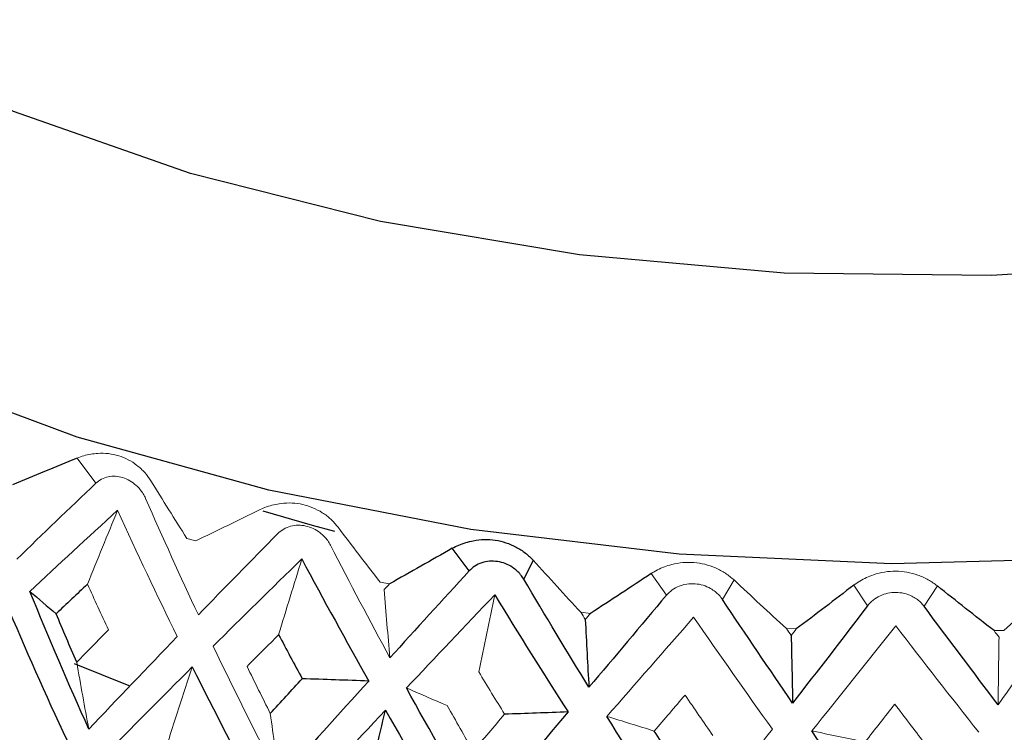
# Paper-space layout '_Isometric' of a CAD drawing. Header units: millimetres. Extents: x -169 to 64, y -14 to 266.
# Tile 10 of 17: x -11 to 1, y 114 to 122. Entities that reach past the tile are written whole.
import ezdxf

# ---------------------------------------------------------------- set-up
doc = ezdxf.new("R2010")
doc.units = ezdxf.units.MM

psp = doc.layouts.new('_Isometric')

# ---------------------------------------------------------------- linework, layer by layer
at = {"color": 144, "linetype": 'Continuous', "lineweight": 18}
for p, q in [((-9.897, 116.788), (-10.122, 117.09)), ((-8.804, 116.125), (-8.697, 116.097)), ((-6.487, 115.601), (-6.375, 115.58)), ((-3.053, 115.445), (-3.237, 115.704)), ((-2.242, 115.627), (-2.381, 115.393)), ((-0.641, 115.318), (-0.807, 115.565)), ((0.196, 115.556), (0.036, 115.312)), ((-4.079, 115.239), (-3.963, 115.226)), ((-1.614, 115.044), (-1.496, 115.039)), ((0.875, 115.019), (0.992, 115.022))]:
    psp.add_line(p, q, dxfattribs=at)
at = {"color": 7, "linetype": 'Continuous', "lineweight": 25}
for p, q in [((-5.421, 115.735), (-5.622, 116.007)), ((-4.65, 115.863), (-4.765, 115.638)), ((-9.498, 114.355), (-10.153, 114.622))]:
    psp.add_line(p, q, dxfattribs=at)
at = {"color": 7, "linetype": 'Continuous', "lineweight": 25, "flags": 128}
for points in [[(19.386, 123.547), (18.397, 122.271), (17.083, 121.008), (15.51, 119.847), (13.702, 118.807), (11.687, 117.903), (9.494, 117.149), (7.157, 116.556), (4.711, 116.133), (2.195, 115.888), (-0.355, 115.822), (-2.9, 115.938), (-5.401, 116.234), (-7.82, 116.704), (-10.12, 117.343), (-12.267, 118.14), (-14.228, 119.083), (-15.973, 120.159), (-17.476, 121.35), (-18.714, 122.638), (-19.591, 123.873)], [(-7.029, 116.208), (-7.297, 116.28), (-7.891, 116.451)]]:
    psp.add_lwpolyline(points, dxfattribs=at)
at = {"color": 8, "linetype": 'Continuous', "lineweight": 25, "flags": 128}
psp.add_lwpolyline([(14.019, 122.835), (12.225, 121.842), (10.222, 120.992), (8.044, 120.301), (5.728, 119.78), (3.315, 119.438), (0.844, 119.281), (-1.64, 119.311), (-4.097, 119.528), (-6.484, 119.928), (-8.759, 120.505), (-10.885, 121.248), (-12.825, 122.145), (-14.545, 123.181)], dxfattribs=at)
at = {"color": 7, "linetype": 'Continuous', "lineweight": 25}
for points, knots in [([(11.5, 198.583), (11.494, 199.469), (11.476, 202.021), (11.278, 206.161), (10.833, 210.957), (10.163, 215.626), (9.27, 220.156), (8.155, 224.532), (6.82, 228.739), (5.267, 232.765), (3.504, 236.595), (1.535, 240.218), (-0.631, 243.623), (-2.984, 246.8), (-5.516, 249.743), (-8.216, 252.445), (-11.075, 254.902), (-14.084, 257.113), (-17.234, 259.073), (-20.519, 260.782), (-23.928, 262.238), (-27.456, 263.437), (-31.096, 264.38), (-34.841, 265.063), (-38.687, 265.484), (-42.627, 265.642), (-46.654, 265.532), (-50.759, 265.154), (-54.933, 264.506), (-59.166, 263.588), (-63.445, 262.401), (-67.758, 260.948), (-72.094, 259.233), (-76.438, 257.261), (-80.78, 255.039), (-85.109, 252.574), (-89.412, 249.874), (-93.679, 246.948), (-97.901, 243.805), (-102.069, 240.453), (-106.175, 236.901), (-110.208, 233.159), (-114.163, 229.236), (-118.029, 225.14), (-121.8, 220.883), (-125.468, 216.475), (-129.025, 211.924), (-132.465, 207.242), (-135.778, 202.44), (-138.96, 197.528), (-142.002, 192.516), (-144.899, 187.417), (-147.643, 182.241), (-150.229, 177), (-152.651, 171.705), (-154.903, 166.368), (-156.979, 161), (-158.876, 155.613), (-160.586, 150.218), (-162.107, 144.826), (-163.434, 139.45), (-164.562, 134.1), (-165.488, 128.787), (-166.208, 123.524), (-166.716, 118.322), (-167.012, 113.398), (-167.047, 110.249), (-167.063, 108.778)], [0, 0, 0, 0, 0.008464, 0.024374, 0.040292, 0.056199, 0.07208, 0.087917, 0.103689, 0.119374, 0.13495, 0.150397, 0.165702, 0.180856, 0.19586, 0.210724, 0.225465, 0.240109, 0.254686, 0.269227, 0.283763, 0.298323, 0.312939, 0.327642, 0.342456, 0.357398, 0.37248, 0.387704, 0.403064, 0.418549, 0.434142, 0.449825, 0.465575, 0.481375, 0.497208, 0.513057, 0.528912, 0.544762, 0.560602, 0.576428, 0.592237, 0.608031, 0.623807, 0.639568, 0.655315, 0.671048, 0.68677, 0.702483, 0.718188, 0.733889, 0.749586, 0.765283, 0.78098, 0.796681, 0.812387, 0.8281, 0.843822, 0.859556, 0.875304, 0.891068, 0.906849, 0.92265, 0.938471, 0.954313, 0.970176, 0.986059, 1, 1, 1, 1]), ([(-5.622, 116.007), (-5.596, 116.021), (-5.543, 116.048), (-5.459, 116.078), (-5.356, 116.104), (-5.237, 116.117), (-5.105, 116.108), (-4.976, 116.078), (-4.855, 116.025), (-4.743, 115.955), (-4.68, 115.893), (-4.65, 115.863)], [0, 0, 0, 0, 0.0817521, 0.1649313, 0.2506544, 0.3765067, 0.5004479, 0.6242539, 0.7499719, 0.8772243, 1, 1, 1, 1]), ([(-4.765, 115.638), (-4.777, 115.656), (-4.8, 115.692), (-4.846, 115.739), (-4.907, 115.786), (-4.985, 115.827), (-5.08, 115.851), (-5.176, 115.855), (-5.269, 115.836), (-5.354, 115.798), (-5.399, 115.756), (-5.421, 115.735)], [0, 0, 0, 0, 0.0831956, 0.1658512, 0.2502114, 0.3747786, 0.4998885, 0.625105, 0.7498817, 0.8755772, 1, 1, 1, 1])]:
    psp.add_open_spline(points, degree=3, knots=knots, dxfattribs=at)
at = {"color": 144, "linetype": 'Continuous', "lineweight": 18}
for points, knots in [([(-10.122, 117.09), (-10.095, 117.1), (-10.042, 117.12), (-9.957, 117.138), (-9.857, 117.15), (-9.744, 117.147), (-9.621, 117.121), (-9.506, 117.074), (-9.401, 117.005), (-9.307, 116.921), (-9.26, 116.851), (-9.236, 116.817)], [0, 0, 0, 0, 0.081752, 0.164931, 0.250654, 0.376507, 0.500448, 0.624254, 0.749972, 0.877224, 1, 1, 1, 1]), ([(-9.299, 116.605), (-9.308, 116.624), (-9.327, 116.663), (-9.366, 116.717), (-9.419, 116.771), (-9.488, 116.822), (-9.573, 116.859), (-9.662, 116.876), (-9.749, 116.869), (-9.831, 116.842), (-9.875, 116.806), (-9.897, 116.788)], [0, 0, 0, 0, 0.083196, 0.165851, 0.250211, 0.374779, 0.499889, 0.625105, 0.749882, 0.875577, 1, 1, 1, 1]), ([(-7.927, 116.471), (-7.901, 116.483), (-7.848, 116.507), (-7.762, 116.531), (-7.661, 116.549), (-7.543, 116.555), (-7.415, 116.537), (-7.292, 116.498), (-7.178, 116.437), (-7.075, 116.36), (-7.019, 116.294), (-6.992, 116.261)], [0, 0, 0, 0, 0.081752, 0.164931, 0.250654, 0.376507, 0.500448, 0.624254, 0.749972, 0.877224, 1, 1, 1, 1]), ([(-7.082, 116.043), (-7.092, 116.062), (-7.114, 116.1), (-7.156, 116.151), (-7.213, 116.201), (-7.288, 116.247), (-7.378, 116.278), (-7.471, 116.289), (-7.562, 116.276), (-7.646, 116.243), (-7.691, 116.204), (-7.713, 116.185)], [0, 0, 0, 0, 0.083196, 0.165851, 0.250211, 0.374779, 0.499889, 0.625105, 0.749882, 0.875577, 1, 1, 1, 1]), ([(-3.237, 115.704), (-3.212, 115.719), (-3.161, 115.75), (-3.078, 115.786), (-2.977, 115.818), (-2.858, 115.839), (-2.723, 115.84), (-2.591, 115.819), (-2.463, 115.774), (-2.344, 115.712), (-2.276, 115.655), (-2.242, 115.627)], [0, 0, 0, 0, 0.081752, 0.164931, 0.250654, 0.376507, 0.500448, 0.624254, 0.749972, 0.877224, 1, 1, 1, 1]), ([(-0.807, 115.565), (-0.783, 115.582), (-0.735, 115.617), (-0.655, 115.658), (-0.556, 115.697), (-0.438, 115.726), (-0.303, 115.737), (-0.169, 115.724), (-0.037, 115.688), (0.088, 115.635), (0.161, 115.582), (0.196, 115.556)], [0, 0, 0, 0, 0.081752, 0.164931, 0.250654, 0.376507, 0.500448, 0.624254, 0.749972, 0.877224, 1, 1, 1, 1]), ([(-2.381, 115.393), (-2.394, 115.41), (-2.419, 115.445), (-2.468, 115.489), (-2.531, 115.531), (-2.613, 115.567), (-2.71, 115.585), (-2.808, 115.582), (-2.901, 115.556), (-2.987, 115.512), (-3.031, 115.467), (-3.053, 115.445)], [0, 0, 0, 0, 0.0831956, 0.1658512, 0.2502114, 0.3747786, 0.4998885, 0.625105, 0.7498817, 0.8755772, 1, 1, 1, 1]), ([(0.036, 115.312), (0.022, 115.329), (-0.004, 115.362), (-0.055, 115.402), (-0.12, 115.44), (-0.203, 115.47), (-0.302, 115.481), (-0.4, 115.472), (-0.494, 115.44), (-0.578, 115.39), (-0.62, 115.342), (-0.641, 115.318)], [0, 0, 0, 0, 0.083196, 0.165851, 0.250211, 0.374779, 0.499889, 0.625105, 0.749882, 0.875577, 1, 1, 1, 1])]:
    psp.add_open_spline(points, degree=3, knots=knots, dxfattribs=at)
at = {"color": 7, "linetype": 'Continuous', "lineweight": 25}
for points in [[(-10.122, 117.09), (-10.381, 116.981), (-10.639, 116.874), (-10.897, 116.768)], [(-9.897, 116.788), (-10.219, 116.482), (-10.535, 116.178), (-10.842, 115.877)], [(-10.687, 115.49), (-10.346, 115.811), (-9.995, 116.135), (-9.635, 116.463)], [(-5.622, 116.007), (-5.872, 115.864), (-6.124, 115.721), (-6.375, 115.58)], [(-7.426, 115.879), (-7.163, 115.386), (-6.895, 114.898), (-6.623, 114.414)], [(-4.079, 115.239), (-4.271, 115.446), (-4.461, 115.654), (-4.65, 115.863)], [(-5.421, 115.735), (-5.741, 115.384), (-6.058, 115.037), (-6.369, 114.694)], [(-3.983, 114.339), (-4.246, 114.768), (-4.507, 115.201), (-4.765, 115.638)], [(-3.237, 115.704), (-3.478, 115.543), (-3.721, 115.384), (-3.963, 115.226)], [(-1.614, 115.044), (-1.825, 115.237), (-2.034, 115.431), (-2.242, 115.627)], [(-9.98, 113.837), (-10.225, 114.382), (-10.461, 114.933), (-10.687, 115.49)], [(-10.687, 115.49), (-10.583, 115.401), (-10.477, 115.312), (-10.372, 115.222)], [(-9.996, 115.577), (-10.122, 115.458), (-10.248, 115.34), (-10.372, 115.222)], [(-0.807, 115.565), (-1.036, 115.389), (-1.265, 115.213), (-1.496, 115.039)], [(0.875, 115.019), (0.647, 115.197), (0.421, 115.376), (0.196, 115.556)], [(-5.113, 115.449), (-4.822, 114.975), (-4.529, 114.506), (-4.232, 114.043)], [(-3.053, 115.445), (-3.365, 115.072), (-3.675, 114.703), (-3.983, 114.339)], [(-1.54, 114.15), (-1.821, 114.56), (-2.102, 114.974), (-2.381, 115.393)], [(-10.934, 115.257), (-10.698, 114.7), (-10.453, 114.15), (-10.198, 113.606)], [(-0.641, 115.318), (-0.942, 114.924), (-1.241, 114.535), (-1.54, 114.15)], [(0.924, 114.129), (0.629, 114.519), (0.333, 114.914), (0.036, 115.312)], [(-10.125, 114.639), (-10.208, 114.832), (-10.291, 115.027), (-10.372, 115.222)], [(-4.026, 115.152), (-4.012, 114.878), (-3.998, 114.607), (-3.983, 114.339)], [(-7.704, 114.97), (-7.611, 114.794), (-7.517, 114.618), (-7.422, 114.442)], [(-1.557, 114.961), (-1.551, 114.688), (-1.546, 114.417), (-1.54, 114.15)], [(-8.74, 114.583), (-8.471, 114.044), (-8.196, 113.511), (-7.914, 112.985)], [(-7.804, 114.025), (-7.678, 114.163), (-7.55, 114.302), (-7.422, 114.442)], [(-6.623, 114.414), (-6.889, 114.424), (-7.155, 114.433), (-7.422, 114.442)], [(-6.623, 114.414), (-6.986, 114.014), (-7.342, 113.619), (-7.692, 113.232)], [(-5.295, 112.787), (-5.593, 113.295), (-5.884, 113.809), (-6.171, 114.331)], [(-7.516, 112.896), (-7.16, 113.279), (-6.795, 113.668), (-6.423, 114.063)], [(-6.657, 113.062), (-6.579, 113.396), (-6.502, 113.73), (-6.423, 114.063)], [(-6.423, 114.063), (-6.126, 113.544), (-5.824, 113.031), (-5.518, 112.525)], [(-4.232, 114.043), (-4.592, 113.617), (-4.946, 113.198), (-5.295, 112.787)], [(-4.232, 114.043), (-4.486, 114.034), (-4.74, 114.025), (-4.994, 114.016)], [(-2.825, 112.509), (-3.142, 112.995), (-3.456, 113.489), (-3.767, 113.99)], [(-2.866, 113.291), (-2.977, 113.464), (-3.088, 113.639), (-3.199, 113.814)], [(-0.315, 112.401), (-0.647, 112.866), (-0.979, 113.337), (-1.31, 113.816)]]:
    psp.add_open_spline(points, degree=3, dxfattribs=at)
at = {"color": 144, "linetype": 'Continuous', "lineweight": 18}
for points in [[(-8.804, 116.125), (-8.95, 116.355), (-9.094, 116.586), (-9.236, 116.817)], [(-8.667, 115.209), (-8.883, 115.67), (-9.094, 116.136), (-9.299, 116.605)], [(-9.996, 115.577), (-9.877, 115.873), (-9.756, 116.168), (-9.635, 116.463)], [(-9.635, 116.463), (-9.403, 115.953), (-9.165, 115.448), (-8.92, 114.947)], [(-7.927, 116.471), (-8.184, 116.345), (-8.441, 116.22), (-8.697, 116.097)], [(-6.487, 115.601), (-6.657, 115.821), (-6.826, 116.041), (-6.992, 116.261)], [(-7.713, 116.185), (-8.037, 115.856), (-8.355, 115.531), (-8.667, 115.209)], [(-6.369, 114.694), (-6.611, 115.14), (-6.848, 115.59), (-7.082, 116.043)], [(-8.489, 114.833), (-8.142, 115.177), (-7.788, 115.526), (-7.426, 115.879)], [(-7.704, 114.97), (-7.612, 115.274), (-7.519, 115.577), (-7.426, 115.879)], [(-9.996, 115.577), (-9.914, 115.394), (-9.83, 115.212), (-9.746, 115.03)], [(-6.439, 115.511), (-6.418, 115.534), (-6.396, 115.557), (-6.375, 115.58)], [(-6.439, 115.511), (-6.417, 115.235), (-6.394, 114.963), (-6.369, 114.694)], [(1.634, 115.593), (1.422, 115.402), (1.208, 115.211), (0.992, 115.022)], [(-6.171, 114.331), (-5.824, 114.699), (-5.471, 115.072), (-5.113, 115.449)], [(-5.304, 114.525), (-5.241, 114.834), (-5.177, 115.142), (-5.113, 115.449)], [(1.779, 115.357), (1.495, 114.943), (1.21, 114.534), (0.924, 114.129)], [(-4.026, 115.152), (-4.044, 115.181), (-4.061, 115.21), (-4.079, 115.239)], [(-4.026, 115.152), (-4.005, 115.177), (-3.984, 115.201), (-3.963, 115.226)], [(-3.767, 113.99), (-3.424, 114.382), (-3.078, 114.779), (-2.727, 115.18)], [(-2.727, 115.18), (-2.413, 114.727), (-2.099, 114.279), (-1.783, 113.836)], [(-10.125, 114.639), (-10, 114.768), (-9.874, 114.899), (-9.746, 115.03)], [(-1.557, 114.961), (-1.576, 114.989), (-1.595, 115.016), (-1.614, 115.044)], [(-1.557, 114.961), (-1.537, 114.987), (-1.516, 115.013), (-1.496, 115.039)], [(-1.31, 113.816), (-0.976, 114.231), (-0.641, 114.651), (-0.304, 115.077)], [(-0.304, 115.077), (0.029, 114.646), (0.361, 114.22), (0.692, 113.799)], [(0.935, 114.939), (0.915, 114.966), (0.895, 114.992), (0.875, 115.019)], [(-8.92, 114.947), (-9.282, 114.571), (-9.636, 114.201), (-9.98, 113.837)], [(-7.704, 114.97), (-7.831, 114.843), (-7.958, 114.716), (-8.083, 114.59)], [(0.935, 114.939), (0.931, 114.666), (0.928, 114.396), (0.924, 114.129)], [(-7.692, 113.232), (-7.965, 113.759), (-8.23, 114.293), (-8.489, 114.833)], [(-10.125, 114.639), (-10.079, 114.369), (-10.03, 114.102), (-9.98, 113.837)], [(-9.822, 113.49), (-9.471, 113.849), (-9.11, 114.213), (-8.74, 114.583)], [(-9.058, 113.6), (-8.953, 113.928), (-8.847, 114.256), (-8.74, 114.583)], [(-7.804, 114.025), (-7.897, 114.212), (-7.991, 114.4), (-8.083, 114.59)], [(-5.304, 114.525), (-5.201, 114.355), (-5.098, 114.185), (-4.994, 114.016)], [(-6.171, 114.331), (-6.008, 114.26), (-5.845, 114.19), (-5.681, 114.119)], [(-2.83, 114.246), (-2.953, 114.102), (-3.076, 113.958), (-3.199, 113.814)], [(-2.83, 114.246), (-2.719, 114.084), (-2.607, 113.921), (-2.496, 113.76)], [(-5.373, 113.573), (-5.476, 113.754), (-5.578, 113.936), (-5.681, 114.119)], [(-0.315, 114.138), (-0.434, 113.986), (-0.553, 113.833), (-0.672, 113.682)], [(-0.315, 114.138), (-0.198, 113.984), (-0.08, 113.829), (0.037, 113.676)], [(-7.804, 114.025), (-7.768, 113.757), (-7.73, 113.493), (-7.692, 113.232)], [(-5.373, 113.573), (-5.247, 113.72), (-5.121, 113.868), (-4.994, 114.016)], [(-3.767, 113.99), (-3.578, 113.932), (-3.389, 113.873), (-3.199, 113.814)], [(-1.783, 113.836), (-2.133, 113.387), (-2.48, 112.944), (-2.825, 112.509)], [(-1.31, 113.816), (-1.098, 113.772), (-0.885, 113.727), (-0.672, 113.682)]]:
    psp.add_open_spline(points, degree=3, dxfattribs=at)

doc.saveas('drawing.dxf')
